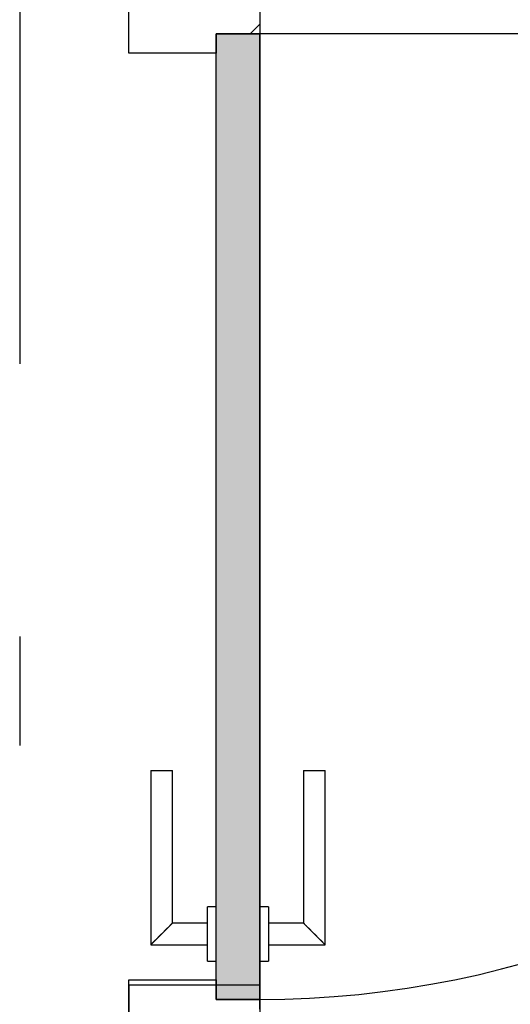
# Model space of a CAD drawing. Extents: x 2 to 87, y -108 to 11.
# Tile 41 of 256: x 33.128 to 33.577, y -84.295 to -83.392. Entities that reach past the tile are written whole.
import ezdxf

# ---------------------------------------------------------------- set-up
doc = ezdxf.new("R2010")
doc.units = 0
doc.header["$MEASUREMENT"] = 0
doc.linetypes.add('DASHDOT', pattern=[1, 0.5, -0.25, 0, -0.25])
for name, color, linetype in [('16', 7, 'CONTINUOUS'), ('30', 7, 'CONTINUOUS'), ('5', 7, 'CONTINUOUS'), ('8', 7, 'CONTINUOUS')]:
    doc.layers.add(name, color=color, linetype=linetype)

# ---------------------------------------------------------------- blocks, each defined once
blk = doc.blocks.new('*N172')
at = {"layer": '8', "color": 62, "linetype": 'Continuous'}
for p, q in [((0.16, -0.745), (0.16, 0.141)), ((0.16, 0.141), (0.2, 0.141)), ((0.2, -0.745), (0.2, 0.141)), ((0.16, -0.745), (0.2, -0.745))]:
    blk.add_line(p, q, dxfattribs=at)
for points in [[(0.16, -0.745), (0.16, -0.745), (0.16, 0.141)], [(0.16, -0.745), (0.2, -0.745), (0.2, 0.141)], [(0.16, -0.745), (0.16, 0.141), (0.2, 0.141)], [(0.2, -0.745), (0.2, -0.745), (0.2, 0.141)]]:
    blk.add_solid(points, dxfattribs=at)

msp = doc.modelspace()

# ---------------------------------------------------------------- linework, layer by layer
at = {"layer": '16', "color": 62, "linetype": 'Continuous'}
msp.add_line((34.2336, -83.4045), (33.3476, -83.4045), dxfattribs=at)
msp.add_arc((33.3476, -83.4045), 0.886, 270, 360, dxfattribs=at)
at = {"layer": '30', "color": 62, "linetype": 'Continuous'}
for p, q in [((33.2276, -83.4225), (33.2276, -83.3825)), ((33.3476, -83.3825), (33.3476, -83.4045)), ((33.3076, -83.4045), (33.3076, -83.4225)), ((33.3476, -83.4045), (33.3076, -83.4045)), ((33.3076, -83.4225), (33.2276, -83.4225)), ((33.2276, -84.2725), (33.3076, -84.2725)), ((33.2276, -84.3125), (33.2276, -84.2725)), ((33.3076, -84.2725), (33.3076, -84.2905)), ((33.2276, -84.2775), (33.2276, -84.3175)), ((33.3476, -84.2775), (33.2276, -84.2775)), ((33.3476, -84.2995), (33.3476, -84.2775)), ((33.3076, -84.2905), (33.3476, -84.2905)), ((33.3476, -84.2905), (33.3476, -84.3125))]:
    msp.add_line(p, q, dxfattribs=at)
at = {"layer": '5', "color": 7, "linetype": 'DASHDOT'}
msp.add_line((33.1276, -7.3075), (33.1276, -96.5075), dxfattribs=at)
at = {"layer": '8', "color": 62, "linetype": 'Continuous'}
for p, q in [((33.3389, -83.4045), (33.3476, -83.3958)), ((33.3076, -83.4045), (33.3476, -83.4045)), ((33.3076, -84.2905), (33.3076, -83.4045)), ((33.3476, -83.4045), (33.3476, -84.2905)), ((33.2476, -84.0805), (33.2476, -84.2405)), ((33.2476, -84.0805), (33.2676, -84.0805)), ((33.2676, -84.2205), (33.2676, -84.0805)), ((33.3876, -84.0805), (33.3876, -84.2205)), ((33.3876, -84.0805), (33.4076, -84.0805)), ((33.4076, -84.2405), (33.4076, -84.0805)), ((33.3076, -84.2055), (33.2996, -84.2055)), ((33.2996, -84.2555), (33.2996, -84.2055)), ((33.3556, -84.2055), (33.3476, -84.2055)), ((33.3556, -84.2055), (33.3556, -84.2555)), ((33.2996, -84.2205), (33.2676, -84.2205)), ((33.3876, -84.2205), (33.3556, -84.2205)), ((33.2476, -84.2405), (33.2996, -84.2405)), ((33.3556, -84.2405), (33.4076, -84.2405)), ((33.2996, -84.2555), (33.3076, -84.2555)), ((33.3476, -84.2555), (33.3556, -84.2555)), ((33.3476, -84.2905), (33.3076, -84.2905))]:
    msp.add_line(p, q, dxfattribs=at)
for points in [[(33.2676, -84.2205), (33.2675, -84.2205), (33.2675, -84.2206), (33.2675, -84.2206), (33.2675, -84.2206), (33.2675, -84.2206), (33.2675, -84.2206), (33.2675, -84.2206), (33.2675, -84.2206), (33.2675, -84.2206), (33.2675, -84.2206), (33.2675, -84.2206), (33.2675, -84.2206), (33.2675, -84.2206), (33.2675, -84.2206), (33.2675, -84.2206), (33.2675, -84.2206), (33.2675, -84.2206), (33.2675, -84.2206), (33.2675, -84.2206), (33.2675, -84.2206), (33.2675, -84.2206), (33.2675, -84.2206), (33.2675, -84.2206), (33.2675, -84.2206), (33.2675, -84.2206), (33.2675, -84.2206), (33.2675, -84.2206), (33.2675, -84.2206), (33.2674, -84.2207), (33.2674, -84.2207), (33.2674, -84.2207), (33.2674, -84.2207), (33.2674, -84.2207), (33.2674, -84.2207), (33.2674, -84.2207), (33.2674, -84.2207), (33.2674, -84.2207), (33.2674, -84.2207), (33.2674, -84.2207), (33.2674, -84.2207), (33.2674, -84.2207), (33.2674, -84.2207), (33.2674, -84.2207), (33.2674, -84.2207), (33.2674, -84.2207), (33.2674, -84.2207), (33.2673, -84.2207), (33.2673, -84.2208), (33.2673, -84.2208), (33.2673, -84.2208), (33.2673, -84.2208), (33.2673, -84.2208), (33.2673, -84.2208), (33.2673, -84.2208), (33.2673, -84.2208), (33.2673, -84.2208), (33.2673, -84.2208), (33.2673, -84.2208), (33.2673, -84.2208), (33.2673, -84.2208), (33.2673, -84.2208), (33.2673, -84.2208), (33.2672, -84.2209), (33.2671, -84.221), (33.2671, -84.221), (33.2671, -84.221), (33.2671, -84.221), (33.2671, -84.221), (33.2671, -84.221), (33.2671, -84.221), (33.2671, -84.221), (33.2671, -84.221), (33.2671, -84.221), (33.2671, -84.221), (33.267, -84.221), (33.267, -84.2211), (33.267, -84.2211), (33.267, -84.2211), (33.267, -84.2211), (33.267, -84.2211), (33.267, -84.2211), (33.267, -84.2211), (33.267, -84.2211), (33.267, -84.2211), (33.267, -84.2211), (33.2669, -84.2212), (33.2669, -84.2212), (33.2669, -84.2212), (33.2669, -84.2212), (33.2669, -84.2212), (33.2669, -84.2212), (33.2669, -84.2212), (33.2669, -84.2212), (33.2669, -84.2212), (33.2669, -84.2212), (33.2668, -84.2213), (33.2668, -84.2213), (33.2668, -84.2213), (33.2668, -84.2213), (33.2668, -84.2213), (33.2668, -84.2213), (33.2668, -84.2213), (33.2668, -84.2213), (33.2668, -84.2213), (33.2668, -84.2213), (33.2667, -84.2214), (33.2667, -84.2214), (33.2667, -84.2214), (33.2667, -84.2214), (33.2667, -84.2214), (33.2667, -84.2214), (33.2667, -84.2214), (33.2667, -84.2214), (33.2666, -84.2214), (33.2666, -84.2215), (33.2666, -84.2215), (33.2666, -84.2215), (33.2666, -84.2215), (33.2666, -84.2215), (33.2666, -84.2215), (33.2666, -84.2215), (33.2666, -84.2215), (33.2665, -84.2216), (33.2665, -84.2216), (33.2665, -84.2216), (33.2665, -84.2216), (33.2665, -84.2216), (33.2665, -84.2216), (33.2665, -84.2216), (33.2665, -84.2216), (33.2664, -84.2217), (33.2664, -84.2217), (33.2664, -84.2217), (33.2664, -84.2217), (33.2664, -84.2217), (33.2664, -84.2217), (33.2664, -84.2217), (33.2664, -84.2217), (33.2663, -84.2218), (33.2663, -84.2218), (33.2663, -84.2218), (33.2663, -84.2218), (33.2663, -84.2218), (33.2663, -84.2218), (33.2663, -84.2218), (33.2662, -84.2219), (33.2662, -84.2219), (33.2662, -84.2219), (33.2662, -84.2219), (33.2662, -84.2219), (33.2662, -84.2219), (33.2662, -84.2219), (33.2661, -84.222), (33.266, -84.2221), (33.266, -84.2221), (33.266, -84.2221), (33.266, -84.2221), (33.266, -84.2221), (33.266, -84.2221), (33.266, -84.2221), (33.2659, -84.2222), (33.2659, -84.2222), (33.2659, -84.2222), (33.2659, -84.2222), (33.2659, -84.2222), (33.2659, -84.2222), (33.2659, -84.2222), (33.2658, -84.2223), (33.2658, -84.2223), (33.2658, -84.2223), (33.2658, -84.2223), (33.2658, -84.2223), (33.2658, -84.2223), (33.2657, -84.2224), (33.2657, -84.2224), (33.2657, -84.2224), (33.2657, -84.2224), (33.2657, -84.2224), (33.2657, -84.2224), (33.2656, -84.2225), (33.2656, -84.2225), (33.2656, -84.2225), (33.2656, -84.2225), (33.2656, -84.2225), (33.2656, -84.2225), (33.2655, -84.2226), (33.2655, -84.2226), (33.2655, -84.2226), (33.2655, -84.2226), (33.2655, -84.2226), (33.2655, -84.2226), (33.2654, -84.2227), (33.2654, -84.2227), (33.2654, -84.2227), (33.2654, -84.2227), (33.2654, -84.2227), (33.2654, -84.2227), (33.2653, -84.2228), (33.2653, -84.2228), (33.2653, -84.2228), (33.2653, -84.2228), (33.2653, -84.2228), (33.2653, -84.2228), (33.2652, -84.2229), (33.2652, -84.2229), (33.2652, -84.2229), (33.2652, -84.2229), (33.2652, -84.2229), (33.2651, -84.2229), (33.2651, -84.223), (33.2651, -84.223), (33.2651, -84.223), (33.2651, -84.223), (33.2651, -84.223), (33.265, -84.2231), (33.265, -84.2231), (33.265, -84.2231), (33.265, -84.2231), (33.265, -84.2231), (33.2649, -84.2231), (33.2649, -84.2232), (33.2649, -84.2232), (33.2649, -84.2232), (33.2649, -84.2232), (33.2649, -84.2232), (33.2648, -84.2233), (33.2648, -84.2233), (33.2648, -84.2233), (33.2648, -84.2233), (33.2648, -84.2233), (33.2647, -84.2234), (33.2647, -84.2234), (33.2647, -84.2234), (33.2647, -84.2234), (33.2647, -84.2234), (33.2646, -84.2235), (33.2646, -84.2235), (33.2646, -84.2235), (33.2646, -84.2235), (33.2646, -84.2235), (33.2645, -84.2236), (33.2645, -84.2236), (33.2645, -84.2236), (33.2645, -84.2236), (33.2645, -84.2236), (33.2645, -84.2236), (33.2644, -84.2237), (33.2643, -84.2238), (33.2643, -84.2238), (33.2643, -84.2238), (33.2643, -84.2238), (33.2642, -84.2239), (33.2642, -84.2239), (33.2642, -84.2239), (33.2642, -84.2239), (33.2642, -84.2239), (33.2641, -84.224), (33.2641, -84.224), (33.2641, -84.224), (33.2641, -84.224), (33.2641, -84.224), (33.264, -84.2241), (33.264, -84.2241), (33.264, -84.2241), (33.264, -84.2241), (33.264, -84.2241), (33.2639, -84.2242), (33.2639, -84.2242), (33.2639, -84.2242), (33.2639, -84.2242), (33.2639, -84.2242), (33.2638, -84.2243), (33.2638, -84.2243), (33.2638, -84.2243), (33.2638, -84.2243), (33.2637, -84.2244), (33.2637, -84.2244), (33.2637, -84.2244), (33.2637, -84.2244), (33.2637, -84.2244), (33.2636, -84.2245), (33.2636, -84.2245), (33.2636, -84.2245), (33.2636, -84.2245), (33.2635, -84.2245), (33.2635, -84.2246), (33.2635, -84.2246), (33.2635, -84.2246), (33.2635, -84.2246), (33.2634, -84.2247), (33.2634, -84.2247), (33.2634, -84.2247), (33.2634, -84.2247), (33.2633, -84.2247), (33.2633, -84.2248), (33.2633, -84.2248), (33.2633, -84.2248), (33.2633, -84.2248), (33.2632, -84.2249), (33.2632, -84.2249), (33.2632, -84.2249), (33.2632, -84.2249), (33.2631, -84.225), (33.2631, -84.225), (33.2631, -84.225), (33.2631, -84.225), (33.2631, -84.225), (33.263, -84.2251), (33.263, -84.2251), (33.263, -84.2251), (33.263, -84.2251), (33.2629, -84.2252), (33.2629, -84.2252), (33.2629, -84.2252), (33.2629, -84.2252), (33.2628, -84.2252), (33.2628, -84.2253), (33.2628, -84.2253), (33.2628, -84.2253), (33.2628, -84.2253), (33.2627, -84.2254), (33.2627, -84.2254), (33.2627, -84.2254), (33.2627, -84.2254), (33.2626, -84.2255), (33.2626, -84.2255), (33.2626, -84.2255), (33.2626, -84.2255), (33.2625, -84.2256), (33.2625, -84.2256), (33.2625, -84.2256), (33.2625, -84.2256), (33.2624, -84.2256), (33.2624, -84.2257), (33.2624, -84.2257), (33.2624, -84.2257), (33.2624, -84.2257), (33.2623, -84.2258), (33.2623, -84.2258), (33.2623, -84.2258), (33.2623, -84.2258), (33.2622, -84.2259), (33.2621, -84.226), (33.2621, -84.226), (33.2621, -84.226), (33.2621, -84.226), (33.262, -84.2261), (33.262, -84.2261), (33.262, -84.2261), (33.262, -84.2261), (33.2619, -84.2262), (33.2619, -84.2262), (33.2619, -84.2262), (33.2619, -84.2262), (33.2618, -84.2263), (33.2618, -84.2263), (33.2618, -84.2263), (33.2618, -84.2263), (33.2617, -84.2264), (33.2617, -84.2264), (33.2617, -84.2264), (33.2617, -84.2264), (33.2616, -84.2265), (33.2616, -84.2265), (33.2616, -84.2265), (33.2616, -84.2265), (33.2615, -84.2266), (33.2615, -84.2266), (33.2615, -84.2266), (33.2615, -84.2266), (33.2614, -84.2267), (33.2614, -84.2267), (33.2614, -84.2267), (33.2614, -84.2267), (33.2613, -84.2268), (33.2613, -84.2268), (33.2613, -84.2268), (33.2613, -84.2268), (33.2612, -84.2269), (33.2612, -84.2269), (33.2612, -84.2269), (33.2612, -84.2269), (33.2611, -84.227), (33.2611, -84.227), (33.2611, -84.227), (33.2611, -84.227), (33.261, -84.2271), (33.261, -84.2271), (33.261, -84.2271), (33.261, -84.2271), (33.2609, -84.2272), (33.2609, -84.2272), (33.2609, -84.2272), (33.2609, -84.2272), (33.2608, -84.2273), (33.2608, -84.2273), (33.2608, -84.2273), (33.2607, -84.2273), (33.2607, -84.2274), (33.2607, -84.2274), (33.2607, -84.2274), (33.2606, -84.2275), (33.2606, -84.2275), (33.2606, -84.2275), (33.2606, -84.2275), (33.2605, -84.2276), (33.2605, -84.2276), (33.2605, -84.2276), (33.2605, -84.2276), (33.2604, -84.2277), (33.2604, -84.2277), (33.2604, -84.2277), (33.2604, -84.2277), (33.2603, -84.2278), (33.2603, -84.2278), (33.2603, -84.2278), (33.2603, -84.2278), (33.2602, -84.2279), (33.2602, -84.2279), (33.2602, -84.2279), (33.2602, -84.2279), (33.2601, -84.228), (33.2601, -84.228), (33.2601, -84.228), (33.26, -84.2281), (33.26, -84.2281), (33.26, -84.2281), (33.26, -84.2281), (33.2599, -84.2282), (33.2599, -84.2282), (33.2599, -84.2282), (33.2599, -84.2282), (33.2598, -84.2283), (33.2598, -84.2283), (33.2598, -84.2283), (33.2598, -84.2283), (33.2597, -84.2284), (33.2597, -84.2284), (33.2597, -84.2284), (33.2596, -84.2285), (33.2595, -84.2286), (33.2595, -84.2286), (33.2595, -84.2286), (33.2595, -84.2286), (33.2594, -84.2287), (33.2594, -84.2287), (33.2594, -84.2287), (33.2594, -84.2287), (33.2593, -84.2288), (33.2593, -84.2288), (33.2593, -84.2288), (33.2592, -84.2289), (33.2592, -84.2289), (33.2592, -84.2289), (33.2592, -84.2289), (33.2591, -84.229), (33.2591, -84.229), (33.2591, -84.229), (33.2591, -84.229), (33.259, -84.2291), (33.259, -84.2291), (33.259, -84.2291), (33.2589, -84.2292), (33.2589, -84.2292), (33.2589, -84.2292), (33.2589, -84.2292), (33.2588, -84.2293), (33.2588, -84.2293), (33.2588, -84.2293), (33.2588, -84.2293), (33.2587, -84.2294), (33.2587, -84.2294), (33.2587, -84.2294), (33.2586, -84.2295), (33.2586, -84.2295), (33.2586, -84.2295), (33.2586, -84.2295), (33.2585, -84.2296), (33.2585, -84.2296), (33.2585, -84.2296), (33.2585, -84.2296), (33.2584, -84.2297), (33.2584, -84.2297), (33.2584, -84.2297), (33.2583, -84.2297), (33.2583, -84.2298), (33.2583, -84.2298), (33.2583, -84.2298), (33.2582, -84.2299), (33.2582, -84.2299), (33.2582, -84.2299), (33.2582, -84.2299), (33.2581, -84.23), (33.2581, -84.23), (33.2581, -84.23), (33.258, -84.23), (33.258, -84.2301), (33.258, -84.2301), (33.258, -84.2301), (33.2579, -84.2302), (33.2579, -84.2302), (33.2579, -84.2302), (33.2579, -84.2302), (33.2578, -84.2303), (33.2578, -84.2303), (33.2578, -84.2303), (33.2577, -84.2303), (33.2577, -84.2304), (33.2577, -84.2304), (33.2577, -84.2304), (33.2576, -84.2305), (33.2576, -84.2305), (33.2576, -84.2305), (33.2576, -84.2305), (33.2575, -84.2306), (33.2575, -84.2306), (33.2575, -84.2306), (33.2575, -84.2306), (33.2574, -84.2307), (33.2574, -84.2307), (33.2574, -84.2307), (33.2573, -84.2308), (33.2573, -84.2308), (33.2573, -84.2308), (33.2573, -84.2308), (33.2572, -84.2309), (33.2572, -84.2309), (33.2572, -84.2309), (33.2572, -84.2309), (33.2571, -84.231), (33.2571, -84.231), (33.2571, -84.231), (33.257, -84.2311), (33.257, -84.2311), (33.257, -84.2311), (33.257, -84.2311), (33.2569, -84.2312), (33.2568, -84.2313), (33.2568, -84.2313), (33.2568, -84.2313), (33.2567, -84.2314), (33.2567, -84.2314), (33.2567, -84.2314), (33.2567, -84.2314), (33.2566, -84.2315), (33.2566, -84.2315), (33.2566, -84.2315), (33.2566, -84.2315), (33.2565, -84.2316), (33.2565, -84.2316), (33.2565, -84.2316), (33.2564, -84.2317), (33.2564, -84.2317), (33.2564, -84.2317), (33.2564, -84.2317), (33.2563, -84.2318), (33.2563, -84.2318), (33.2563, -84.2318), (33.2563, -84.2318), (33.2562, -84.2319), (33.2562, -84.2319), (33.2562, -84.2319), (33.2561, -84.232), (33.2561, -84.232), (33.2561, -84.232), (33.2561, -84.232), (33.256, -84.2321), (33.256, -84.2321), (33.256, -84.2321), (33.256, -84.2321), (33.2559, -84.2322), (33.2559, -84.2322), (33.2559, -84.2322), (33.2558, -84.2323), (33.2558, -84.2323), (33.2558, -84.2323), (33.2558, -84.2323), (33.2557, -84.2324), (33.2557, -84.2324), (33.2557, -84.2324), (33.2557, -84.2324), (33.2556, -84.2325), (33.2556, -84.2325), (33.2556, -84.2325), (33.2556, -84.2325), (33.2555, -84.2326), (33.2555, -84.2326), (33.2555, -84.2326), (33.2554, -84.2327), (33.2554, -84.2327), (33.2554, -84.2327), (33.2554, -84.2327), (33.2553, -84.2328), (33.2553, -84.2328), (33.2553, -84.2328), (33.2553, -84.2328), (33.2552, -84.2329), (33.2552, -84.2329), (33.2552, -84.2329), (33.2552, -84.2329), (33.2551, -84.233), (33.2551, -84.233), (33.2551, -84.233), (33.255, -84.2331), (33.255, -84.2331), (33.255, -84.2331), (33.255, -84.2331), (33.2549, -84.2332), (33.2549, -84.2332), (33.2549, -84.2332), (33.2549, -84.2332), (33.2548, -84.2333), (33.2548, -84.2333), (33.2548, -84.2333), (33.2548, -84.2333), (33.2547, -84.2334), (33.2547, -84.2334), (33.2547, -84.2334), (33.2547, -84.2334), (33.2546, -84.2335), (33.2546, -84.2335), (33.2546, -84.2335), (33.2546, -84.2335), (33.2545, -84.2336), (33.2545, -84.2336), (33.2545, -84.2336), (33.2544, -84.2337), (33.2544, -84.2337), (33.2544, -84.2337), (33.2544, -84.2337), (33.2543, -84.2338), (33.2542, -84.2339), (33.2542, -84.2339), (33.2542, -84.2339), (33.2542, -84.2339), (33.2541, -84.234), (33.2541, -84.234), (33.2541, -84.234), (33.2541, -84.234), (33.254, -84.2341), (33.254, -84.2341), (33.254, -84.2341), (33.254, -84.2341), (33.2539, -84.2342), (33.2539, -84.2342), (33.2539, -84.2342), (33.2539, -84.2342), (33.2538, -84.2343), (33.2538, -84.2343), (33.2538, -84.2343), (33.2538, -84.2343), (33.2537, -84.2344), (33.2537, -84.2344), (33.2537, -84.2344), (33.2537, -84.2344), (33.2536, -84.2345), (33.2536, -84.2345), (33.2536, -84.2345), (33.2536, -84.2345), (33.2535, -84.2346), (33.2535, -84.2346), (33.2535, -84.2346), (33.2535, -84.2346), (33.2534, -84.2347), (33.2534, -84.2347), (33.2534, -84.2347), (33.2534, -84.2347), (33.2533, -84.2348), (33.2533, -84.2348), (33.2533, -84.2348), (33.2533, -84.2348), (33.2532, -84.2349), (33.2532, -84.2349), (33.2532, -84.2349), (33.2532, -84.2349), (33.2531, -84.235), (33.2531, -84.235), (33.2531, -84.235), (33.2531, -84.235), (33.253, -84.2351), (33.253, -84.2351), (33.253, -84.2351), (33.253, -84.2351), (33.2529, -84.2352), (33.2529, -84.2352), (33.2529, -84.2352), (33.2529, -84.2352), (33.2528, -84.2353), (33.2528, -84.2353), (33.2528, -84.2353), (33.2528, -84.2353), (33.2527, -84.2353), (33.2527, -84.2354), (33.2527, -84.2354), (33.2527, -84.2354), (33.2527, -84.2354), (33.2526, -84.2355), (33.2526, -84.2355), (33.2526, -84.2355), (33.2526, -84.2355), (33.2525, -84.2356), (33.2525, -84.2356), (33.2525, -84.2356), (33.2525, -84.2356), (33.2524, -84.2357), (33.2524, -84.2357), (33.2524, -84.2357), (33.2524, -84.2357), (33.2524, -84.2357), (33.2523, -84.2358), (33.2523, -84.2358), (33.2523, -84.2358), (33.2523, -84.2358), (33.2522, -84.2359), (33.2522, -84.2359), (33.2522, -84.2359), (33.2522, -84.2359), (33.2521, -84.236), (33.2521, -84.236), (33.2521, -84.236), (33.2521, -84.236), (33.2521, -84.236), (33.252, -84.2361), (33.252, -84.2361), (33.252, -84.2361), (33.252, -84.2361), (33.2519, -84.2362), (33.2519, -84.2362), (33.2519, -84.2362), (33.2519, -84.2362), (33.2518, -84.2363), (33.2517, -84.2364), (33.2517, -84.2364), (33.2517, -84.2364), (33.2517, -84.2364), (33.2517, -84.2364), (33.2516, -84.2365), (33.2516, -84.2365), (33.2516, -84.2365), (33.2516, -84.2365), (33.2515, -84.2366), (33.2515, -84.2366), (33.2515, -84.2366), (33.2515, -84.2366), (33.2515, -84.2366), (33.2514, -84.2367), (33.2514, -84.2367), (33.2514, -84.2367), (33.2514, -84.2367), (33.2513, -84.2368), (33.2513, -84.2368), (33.2513, -84.2368), (33.2513, -84.2368), (33.2513, -84.2368), (33.2512, -84.2369), (33.2512, -84.2369), (33.2512, -84.2369), (33.2512, -84.2369), (33.2512, -84.2369), (33.2511, -84.237), (33.2511, -84.237), (33.2511, -84.237), (33.2511, -84.237), (33.2511, -84.237), (33.251, -84.2371), (33.251, -84.2371), (33.251, -84.2371), (33.251, -84.2371), (33.2509, -84.2371), (33.2509, -84.2372), (33.2509, -84.2372), (33.2509, -84.2372), (33.2509, -84.2372), (33.2508, -84.2373), (33.2508, -84.2373), (33.2508, -84.2373), (33.2508, -84.2373), (33.2508, -84.2373), (33.2507, -84.2374), (33.2507, -84.2374), (33.2507, -84.2374), (33.2507, -84.2374), (33.2507, -84.2374), (33.2506, -84.2374), (33.2506, -84.2375), (33.2506, -84.2375), (33.2506, -84.2375), (33.2506, -84.2375), (33.2506, -84.2375), (33.2505, -84.2376), (33.2505, -84.2376), (33.2505, -84.2376), (33.2505, -84.2376), (33.2505, -84.2376), (33.2504, -84.2377), (33.2504, -84.2377), (33.2504, -84.2377), (33.2504, -84.2377), (33.2504, -84.2377), (33.2503, -84.2378), (33.2503, -84.2378), (33.2503, -84.2378), (33.2503, -84.2378), (33.2503, -84.2378), (33.2503, -84.2378), (33.2502, -84.2379), (33.2502, -84.2379), (33.2502, -84.2379), (33.2502, -84.2379), (33.2502, -84.2379), (33.2501, -84.238), (33.2501, -84.238), (33.2501, -84.238), (33.2501, -84.238), (33.2501, -84.238), (33.2501, -84.238), (33.25, -84.2381), (33.25, -84.2381), (33.25, -84.2381), (33.25, -84.2381), (33.25, -84.2381), (33.2499, -84.2382), (33.2498, -84.2383), (33.2498, -84.2383), (33.2498, -84.2383), (33.2498, -84.2383), (33.2498, -84.2383), (33.2498, -84.2383), (33.2497, -84.2384), (33.2497, -84.2384), (33.2497, -84.2384), (33.2497, -84.2384), (33.2497, -84.2384), (33.2497, -84.2384), (33.2496, -84.2385), (33.2496, -84.2385), (33.2496, -84.2385), (33.2496, -84.2385), (33.2496, -84.2385), (33.2496, -84.2385), (33.2495, -84.2386), (33.2495, -84.2386), (33.2495, -84.2386), (33.2495, -84.2386), (33.2495, -84.2386), (33.2495, -84.2386), (33.2494, -84.2387), (33.2494, -84.2387), (33.2494, -84.2387), (33.2494, -84.2387), (33.2494, -84.2387), (33.2494, -84.2387), (33.2493, -84.2388), (33.2493, -84.2388), (33.2493, -84.2388), (33.2493, -84.2388), (33.2493, -84.2388), (33.2493, -84.2388), (33.2493, -84.2388), (33.2492, -84.2389), (33.2492, -84.2389), (33.2492, -84.2389), (33.2492, -84.2389), (33.2492, -84.2389), (33.2492, -84.2389), (33.2492, -84.2389), (33.2491, -84.239), (33.2491, -84.239), (33.2491, -84.239), (33.2491, -84.239), (33.2491, -84.239), (33.2491, -84.239), (33.2491, -84.239), (33.249, -84.2391), (33.249, -84.2391), (33.249, -84.2391), (33.249, -84.2391), (33.249, -84.2391), (33.249, -84.2391), (33.249, -84.2391), (33.2489, -84.2392), (33.2489, -84.2392), (33.2489, -84.2392), (33.2489, -84.2392), (33.2489, -84.2392), (33.2489, -84.2392), (33.2489, -84.2392), (33.2488, -84.2393), (33.2488, -84.2393), (33.2488, -84.2393), (33.2488, -84.2393), (33.2488, -84.2393), (33.2488, -84.2393), (33.2488, -84.2393), (33.2488, -84.2393), (33.2487, -84.2394), (33.2487, -84.2394), (33.2487, -84.2394), (33.2487, -84.2394), (33.2487, -84.2394), (33.2487, -84.2394), (33.2487, -84.2394), (33.2487, -84.2394), (33.2486, -84.2395), (33.2486, -84.2395), (33.2486, -84.2395), (33.2486, -84.2395), (33.2486, -84.2395), (33.2486, -84.2395), (33.2486, -84.2395), (33.2486, -84.2395), (33.2486, -84.2395), (33.2485, -84.2396), (33.2485, -84.2396), (33.2485, -84.2396), (33.2485, -84.2396), (33.2485, -84.2396), (33.2485, -84.2396), (33.2485, -84.2396), (33.2485, -84.2396), (33.2484, -84.2397), (33.2483, -84.2398), (33.2483, -84.2398), (33.2483, -84.2398), (33.2483, -84.2398), (33.2483, -84.2398), (33.2483, -84.2398), (33.2483, -84.2398), (33.2483, -84.2398), (33.2483, -84.2398), (33.2483, -84.2398), (33.2482, -84.2399), (33.2482, -84.2399), (33.2482, -84.2399), (33.2482, -84.2399), (33.2482, -84.2399), (33.2482, -84.2399), (33.2482, -84.2399), (33.2482, -84.2399), (33.2482, -84.2399), (33.2482, -84.2399), (33.2481, -84.24), (33.2481, -84.24), (33.2481, -84.24), (33.2481, -84.24), (33.2481, -84.24), (33.2481, -84.24), (33.2481, -84.24), (33.2481, -84.24), (33.2481, -84.24), (33.2481, -84.24), (33.2481, -84.24), (33.2481, -84.24), (33.248, -84.2401), (33.248, -84.2401), (33.248, -84.2401), (33.248, -84.2401), (33.248, -84.2401), (33.248, -84.2401), (33.248, -84.2401), (33.248, -84.2401), (33.248, -84.2401), (33.248, -84.2401), (33.248, -84.2401), (33.248, -84.2401), (33.248, -84.2401), (33.2479, -84.2402), (33.2479, -84.2402), (33.2479, -84.2402), (33.2479, -84.2402), (33.2479, -84.2402), (33.2479, -84.2402), (33.2479, -84.2402), (33.2479, -84.2402), (33.2479, -84.2402), (33.2479, -84.2402), (33.2479, -84.2402), (33.2479, -84.2402), (33.2479, -84.2402), (33.2479, -84.2402), (33.2479, -84.2402), (33.2478, -84.2403), (33.2478, -84.2403), (33.2478, -84.2403), (33.2478, -84.2403), (33.2478, -84.2403), (33.2478, -84.2403), (33.2478, -84.2403), (33.2478, -84.2403), (33.2478, -84.2403), (33.2478, -84.2403), (33.2478, -84.2403), (33.2478, -84.2403), (33.2478, -84.2403), (33.2478, -84.2403), (33.2478, -84.2403), (33.2478, -84.2403), (33.2478, -84.2403), (33.2478, -84.2403), (33.2478, -84.2403), (33.2477, -84.2404), (33.2476, -84.2405)], [(33.4076, -84.2405), (33.4075, -84.2405), (33.4075, -84.2404), (33.4075, -84.2404), (33.4075, -84.2404), (33.4075, -84.2404), (33.4075, -84.2404), (33.4075, -84.2404), (33.4075, -84.2404), (33.4075, -84.2404), (33.4075, -84.2404), (33.4075, -84.2404), (33.4075, -84.2404), (33.4075, -84.2404), (33.4075, -84.2404), (33.4075, -84.2404), (33.4075, -84.2404), (33.4075, -84.2404), (33.4075, -84.2404), (33.4075, -84.2404), (33.4075, -84.2404), (33.4075, -84.2404), (33.4075, -84.2404), (33.4075, -84.2404), (33.4075, -84.2404), (33.4075, -84.2404), (33.4075, -84.2404), (33.4075, -84.2404), (33.4075, -84.2404), (33.4074, -84.2403), (33.4074, -84.2403), (33.4074, -84.2403), (33.4074, -84.2403), (33.4074, -84.2403), (33.4074, -84.2403), (33.4074, -84.2403), (33.4074, -84.2403), (33.4074, -84.2403), (33.4074, -84.2403), (33.4074, -84.2403), (33.4074, -84.2403), (33.4074, -84.2403), (33.4074, -84.2403), (33.4074, -84.2403), (33.4074, -84.2403), (33.4074, -84.2403), (33.4074, -84.2403), (33.4073, -84.2403), (33.4073, -84.2402), (33.4073, -84.2402), (33.4073, -84.2402), (33.4073, -84.2402), (33.4073, -84.2402), (33.4073, -84.2402), (33.4073, -84.2402), (33.4073, -84.2402), (33.4073, -84.2402), (33.4073, -84.2402), (33.4073, -84.2402), (33.4073, -84.2402), (33.4073, -84.2402), (33.4073, -84.2402), (33.4073, -84.2402), (33.4072, -84.2401), (33.4071, -84.24), (33.4071, -84.24), (33.4071, -84.24), (33.4071, -84.24), (33.4071, -84.24), (33.4071, -84.24), (33.4071, -84.24), (33.4071, -84.24), (33.4071, -84.24), (33.4071, -84.24), (33.4071, -84.24), (33.407, -84.24), (33.407, -84.2399), (33.407, -84.2399), (33.407, -84.2399), (33.407, -84.2399), (33.407, -84.2399), (33.407, -84.2399), (33.407, -84.2399), (33.407, -84.2399), (33.407, -84.2399), (33.407, -84.2399), (33.4069, -84.2398), (33.4069, -84.2398), (33.4069, -84.2398), (33.4069, -84.2398), (33.4069, -84.2398), (33.4069, -84.2398), (33.4069, -84.2398), (33.4069, -84.2398), (33.4069, -84.2398), (33.4069, -84.2398), (33.4068, -84.2397), (33.4068, -84.2397), (33.4068, -84.2397), (33.4068, -84.2397), (33.4068, -84.2397), (33.4068, -84.2397), (33.4068, -84.2397), (33.4068, -84.2397), (33.4068, -84.2397), (33.4068, -84.2397), (33.4067, -84.2396), (33.4067, -84.2396), (33.4067, -84.2396), (33.4067, -84.2396), (33.4067, -84.2396), (33.4067, -84.2396), (33.4067, -84.2396), (33.4067, -84.2396), (33.4066, -84.2395), (33.4066, -84.2395), (33.4066, -84.2395), (33.4066, -84.2395), (33.4066, -84.2395), (33.4066, -84.2395), (33.4066, -84.2395), (33.4066, -84.2395), (33.4066, -84.2395), (33.4065, -84.2394), (33.4065, -84.2394), (33.4065, -84.2394), (33.4065, -84.2394), (33.4065, -84.2394), (33.4065, -84.2394), (33.4065, -84.2394), (33.4065, -84.2394), (33.4064, -84.2393), (33.4064, -84.2393), (33.4064, -84.2393), (33.4064, -84.2393), (33.4064, -84.2393), (33.4064, -84.2393), (33.4064, -84.2393), (33.4064, -84.2393), (33.4063, -84.2392), (33.4063, -84.2392), (33.4063, -84.2392), (33.4063, -84.2392), (33.4063, -84.2392), (33.4063, -84.2392), (33.4063, -84.2392), (33.4062, -84.2391), (33.4062, -84.2391), (33.4062, -84.2391), (33.4062, -84.2391), (33.4062, -84.2391), (33.4062, -84.2391), (33.4062, -84.2391), (33.4061, -84.239), (33.406, -84.2389), (33.406, -84.2389), (33.406, -84.2389), (33.406, -84.2389), (33.406, -84.2389), (33.406, -84.2389), (33.406, -84.2389), (33.4059, -84.2388), (33.4059, -84.2388), (33.4059, -84.2388), (33.4059, -84.2388), (33.4059, -84.2388), (33.4059, -84.2388), (33.4059, -84.2388), (33.4058, -84.2387), (33.4058, -84.2387), (33.4058, -84.2387), (33.4058, -84.2387), (33.4058, -84.2387), (33.4058, -84.2387), (33.4057, -84.2386), (33.4057, -84.2386), (33.4057, -84.2386), (33.4057, -84.2386), (33.4057, -84.2386), (33.4057, -84.2386), (33.4056, -84.2385), (33.4056, -84.2385), (33.4056, -84.2385), (33.4056, -84.2385), (33.4056, -84.2385), (33.4056, -84.2385), (33.4055, -84.2384), (33.4055, -84.2384), (33.4055, -84.2384), (33.4055, -84.2384), (33.4055, -84.2384), (33.4055, -84.2384), (33.4054, -84.2383), (33.4054, -84.2383), (33.4054, -84.2383), (33.4054, -84.2383), (33.4054, -84.2383), (33.4054, -84.2383), (33.4053, -84.2382), (33.4053, -84.2382), (33.4053, -84.2382), (33.4053, -84.2382), (33.4053, -84.2382), (33.4053, -84.2382), (33.4052, -84.2381), (33.4052, -84.2381), (33.4052, -84.2381), (33.4052, -84.2381), (33.4052, -84.2381), (33.4051, -84.238), (33.4051, -84.238), (33.4051, -84.238), (33.4051, -84.238), (33.4051, -84.238), (33.4051, -84.238), (33.405, -84.2379), (33.405, -84.2379), (33.405, -84.2379), (33.405, -84.2379), (33.405, -84.2379), (33.4049, -84.2378), (33.4049, -84.2378), (33.4049, -84.2378), (33.4049, -84.2378), (33.4049, -84.2378), (33.4049, -84.2378), (33.4048, -84.2377), (33.4048, -84.2377), (33.4048, -84.2377), (33.4048, -84.2377), (33.4048, -84.2377), (33.4047, -84.2376), (33.4047, -84.2376), (33.4047, -84.2376), (33.4047, -84.2376), (33.4047, -84.2376), (33.4046, -84.2375), (33.4046, -84.2375), (33.4046, -84.2375), (33.4046, -84.2375), (33.4046, -84.2375), (33.4045, -84.2374), (33.4045, -84.2374), (33.4045, -84.2374), (33.4045, -84.2374), (33.4045, -84.2374), (33.4045, -84.2374), (33.4044, -84.2373), (33.4043, -84.2372), (33.4043, -84.2372), (33.4043, -84.2372), (33.4043, -84.2372), (33.4042, -84.2371), (33.4042, -84.2371), (33.4042, -84.2371), (33.4042, -84.2371), (33.4042, -84.2371), (33.4041, -84.237), (33.4041, -84.237), (33.4041, -84.237), (33.4041, -84.237), (33.4041, -84.237), (33.404, -84.2369), (33.404, -84.2369), (33.404, -84.2369), (33.404, -84.2369), (33.404, -84.2369), (33.4039, -84.2368), (33.4039, -84.2368), (33.4039, -84.2368), (33.4039, -84.2368), (33.4039, -84.2368), (33.4038, -84.2367), (33.4038, -84.2367), (33.4038, -84.2367), (33.4038, -84.2367), (33.4037, -84.2366), (33.4037, -84.2366), (33.4037, -84.2366), (33.4037, -84.2366), (33.4037, -84.2366), (33.4036, -84.2365), (33.4036, -84.2365), (33.4036, -84.2365), (33.4036, -84.2365), (33.4035, -84.2364), (33.4035, -84.2364), (33.4035, -84.2364), (33.4035, -84.2364), (33.4035, -84.2364), (33.4034, -84.2363), (33.4034, -84.2363), (33.4034, -84.2363), (33.4034, -84.2363), (33.4033, -84.2363), (33.4033, -84.2362), (33.4033, -84.2362), (33.4033, -84.2362), (33.4033, -84.2362), (33.4032, -84.2361), (33.4032, -84.2361), (33.4032, -84.2361), (33.4032, -84.2361), (33.4031, -84.236), (33.4031, -84.236), (33.4031, -84.236), (33.4031, -84.236), (33.4031, -84.236), (33.403, -84.2359), (33.403, -84.2359), (33.403, -84.2359), (33.403, -84.2359), (33.4029, -84.2358), (33.4029, -84.2358), (33.4029, -84.2358), (33.4029, -84.2358), (33.4028, -84.2357), (33.4028, -84.2357), (33.4028, -84.2357), (33.4028, -84.2357), (33.4028, -84.2357), (33.4027, -84.2356), (33.4027, -84.2356), (33.4027, -84.2356), (33.4027, -84.2356), (33.4026, -84.2355), (33.4026, -84.2355), (33.4026, -84.2355), (33.4026, -84.2355), (33.4025, -84.2354), (33.4025, -84.2354), (33.4025, -84.2354), (33.4025, -84.2354), (33.4024, -84.2353), (33.4024, -84.2353), (33.4024, -84.2353), (33.4024, -84.2353), (33.4024, -84.2353), (33.4023, -84.2352), (33.4023, -84.2352), (33.4023, -84.2352), (33.4023, -84.2352), (33.4022, -84.2351), (33.4021, -84.235), (33.4021, -84.235), (33.4021, -84.235), (33.4021, -84.235), (33.402, -84.2349), (33.402, -84.2349), (33.402, -84.2349), (33.402, -84.2349), (33.4019, -84.2348), (33.4019, -84.2348), (33.4019, -84.2348), (33.4019, -84.2348), (33.4018, -84.2347), (33.4018, -84.2347), (33.4018, -84.2347), (33.4018, -84.2347), (33.4017, -84.2346), (33.4017, -84.2346), (33.4017, -84.2346), (33.4017, -84.2346), (33.4016, -84.2345), (33.4016, -84.2345), (33.4016, -84.2345), (33.4016, -84.2345), (33.4015, -84.2344), (33.4015, -84.2344), (33.4015, -84.2344), (33.4015, -84.2344), (33.4014, -84.2343), (33.4014, -84.2343), (33.4014, -84.2343), (33.4014, -84.2343), (33.4013, -84.2342), (33.4013, -84.2342), (33.4013, -84.2342), (33.4013, -84.2342), (33.4012, -84.2341), (33.4012, -84.2341), (33.4012, -84.2341), (33.4012, -84.2341), (33.4011, -84.234), (33.4011, -84.234), (33.4011, -84.234), (33.4011, -84.234), (33.401, -84.2339), (33.401, -84.2339), (33.401, -84.2339), (33.401, -84.2339), (33.4009, -84.2338), (33.4009, -84.2338), (33.4009, -84.2338), (33.4009, -84.2338), (33.4008, -84.2337), (33.4008, -84.2337), (33.4008, -84.2337), (33.4007, -84.2337), (33.4007, -84.2336), (33.4007, -84.2336), (33.4007, -84.2336), (33.4006, -84.2335), (33.4006, -84.2335), (33.4006, -84.2335), (33.4006, -84.2335), (33.4005, -84.2334), (33.4005, -84.2334), (33.4005, -84.2334), (33.4005, -84.2334), (33.4004, -84.2333), (33.4004, -84.2333), (33.4004, -84.2333), (33.4004, -84.2333), (33.4003, -84.2332), (33.4003, -84.2332), (33.4003, -84.2332), (33.4003, -84.2332), (33.4002, -84.2331), (33.4002, -84.2331), (33.4002, -84.2331), (33.4002, -84.2331), (33.4001, -84.233), (33.4001, -84.233), (33.4001, -84.233), (33.4, -84.2329), (33.4, -84.2329), (33.4, -84.2329), (33.4, -84.2329), (33.3999, -84.2328), (33.3999, -84.2328), (33.3999, -84.2328), (33.3999, -84.2328), (33.3998, -84.2327), (33.3998, -84.2327), (33.3998, -84.2327), (33.3998, -84.2327), (33.3997, -84.2326), (33.3997, -84.2326), (33.3997, -84.2326), (33.3996, -84.2325), (33.3995, -84.2324), (33.3995, -84.2324), (33.3995, -84.2324), (33.3995, -84.2324), (33.3994, -84.2323), (33.3994, -84.2323), (33.3994, -84.2323), (33.3994, -84.2323), (33.3993, -84.2322), (33.3993, -84.2322), (33.3993, -84.2322), (33.3992, -84.2321), (33.3992, -84.2321), (33.3992, -84.2321), (33.3992, -84.2321), (33.3991, -84.232), (33.3991, -84.232), (33.3991, -84.232), (33.3991, -84.232), (33.399, -84.2319), (33.399, -84.2319), (33.399, -84.2319), (33.3989, -84.2318), (33.3989, -84.2318), (33.3989, -84.2318), (33.3989, -84.2318), (33.3988, -84.2317), (33.3988, -84.2317), (33.3988, -84.2317), (33.3988, -84.2317), (33.3987, -84.2316), (33.3987, -84.2316), (33.3987, -84.2316), (33.3986, -84.2315), (33.3986, -84.2315), (33.3986, -84.2315), (33.3986, -84.2315), (33.3985, -84.2314), (33.3985, -84.2314), (33.3985, -84.2314), (33.3985, -84.2314), (33.3984, -84.2313), (33.3984, -84.2313), (33.3984, -84.2313), (33.3983, -84.2312), (33.3983, -84.2312), (33.3983, -84.2312), (33.3983, -84.2312), (33.3982, -84.2311), (33.3982, -84.2311), (33.3982, -84.2311), (33.3982, -84.2311), (33.3981, -84.231), (33.3981, -84.231), (33.3981, -84.231), (33.398, -84.2309), (33.398, -84.2309), (33.398, -84.2309), (33.398, -84.2309), (33.3979, -84.2308), (33.3979, -84.2308), (33.3979, -84.2308), (33.3979, -84.2308), (33.3978, -84.2307), (33.3978, -84.2307), (33.3978, -84.2307), (33.3977, -84.2306), (33.3977, -84.2306), (33.3977, -84.2306), (33.3977, -84.2306), (33.3976, -84.2305), (33.3976, -84.2305), (33.3976, -84.2305), (33.3976, -84.2305), (33.3975, -84.2304), (33.3975, -84.2304), (33.3975, -84.2304), (33.3975, -84.2303), (33.3974, -84.2303), (33.3974, -84.2303), (33.3974, -84.2303), (33.3973, -84.2302), (33.3973, -84.2302), (33.3973, -84.2302), (33.3973, -84.2302), (33.3972, -84.2301), (33.3972, -84.2301), (33.3972, -84.2301), (33.3972, -84.23), (33.3971, -84.23), (33.3971, -84.23), (33.3971, -84.23), (33.397, -84.2299), (33.397, -84.2299), (33.397, -84.2299), (33.397, -84.2299), (33.3969, -84.2298), (33.3969, -84.2297), (33.3968, -84.2297), (33.3968, -84.2297), (33.3968, -84.2297), (33.3967, -84.2296), (33.3967, -84.2296), (33.3967, -84.2296), (33.3967, -84.2296), (33.3966, -84.2295), (33.3966, -84.2295), (33.3966, -84.2295), (33.3966, -84.2295), (33.3965, -84.2294), (33.3965, -84.2294), (33.3965, -84.2294), (33.3964, -84.2293), (33.3964, -84.2293), (33.3964, -84.2293), (33.3964, -84.2293), (33.3963, -84.2292), (33.3963, -84.2292), (33.3963, -84.2292), (33.3963, -84.2292), (33.3962, -84.2291), (33.3962, -84.2291), (33.3962, -84.2291), (33.3961, -84.229), (33.3961, -84.229), (33.3961, -84.229), (33.3961, -84.229), (33.396, -84.2289), (33.396, -84.2289), (33.396, -84.2289), (33.396, -84.2289), (33.3959, -84.2288), (33.3959, -84.2288), (33.3959, -84.2288), (33.3958, -84.2287), (33.3958, -84.2287), (33.3958, -84.2287), (33.3958, -84.2287), (33.3957, -84.2286), (33.3957, -84.2286), (33.3957, -84.2286), (33.3957, -84.2286), (33.3956, -84.2285), (33.3956, -84.2285), (33.3956, -84.2285), (33.3956, -84.2285), (33.3955, -84.2284), (33.3955, -84.2284), (33.3955, -84.2284), (33.3954, -84.2283), (33.3954, -84.2283), (33.3954, -84.2283), (33.3954, -84.2283), (33.3953, -84.2282), (33.3953, -84.2282), (33.3953, -84.2282), (33.3953, -84.2282), (33.3952, -84.2281), (33.3952, -84.2281), (33.3952, -84.2281), (33.3952, -84.2281), (33.3951, -84.228), (33.3951, -84.228), (33.3951, -84.228), (33.395, -84.2279), (33.395, -84.2279), (33.395, -84.2279), (33.395, -84.2279), (33.3949, -84.2278), (33.3949, -84.2278), (33.3949, -84.2278), (33.3949, -84.2278), (33.3948, -84.2277), (33.3948, -84.2277), (33.3948, -84.2277), (33.3948, -84.2277), (33.3947, -84.2276), (33.3947, -84.2276), (33.3947, -84.2276), (33.3947, -84.2276), (33.3946, -84.2275), (33.3946, -84.2275), (33.3946, -84.2275), (33.3946, -84.2275), (33.3945, -84.2274), (33.3945, -84.2274), (33.3945, -84.2274), (33.3944, -84.2273), (33.3944, -84.2273), (33.3944, -84.2273), (33.3944, -84.2273), (33.3943, -84.2272), (33.3942, -84.2271), (33.3942, -84.2271), (33.3942, -84.2271), (33.3942, -84.2271), (33.3941, -84.227), (33.3941, -84.227), (33.3941, -84.227), (33.3941, -84.227), (33.394, -84.2269), (33.394, -84.2269), (33.394, -84.2269), (33.394, -84.2269), (33.3939, -84.2268), (33.3939, -84.2268), (33.3939, -84.2268), (33.3939, -84.2268), (33.3938, -84.2267), (33.3938, -84.2267), (33.3938, -84.2267), (33.3938, -84.2267), (33.3937, -84.2266), (33.3937, -84.2266), (33.3937, -84.2266), (33.3937, -84.2266), (33.3936, -84.2265), (33.3936, -84.2265), (33.3936, -84.2265), (33.3936, -84.2265), (33.3935, -84.2264), (33.3935, -84.2264), (33.3935, -84.2264), (33.3935, -84.2264), (33.3934, -84.2263), (33.3934, -84.2263), (33.3934, -84.2263), (33.3934, -84.2263), (33.3933, -84.2262), (33.3933, -84.2262), (33.3933, -84.2262), (33.3933, -84.2262), (33.3932, -84.2261), (33.3932, -84.2261), (33.3932, -84.2261), (33.3932, -84.2261), (33.3931, -84.226), (33.3931, -84.226), (33.3931, -84.226), (33.3931, -84.226), (33.393, -84.2259), (33.393, -84.2259), (33.393, -84.2259), (33.393, -84.2259), (33.3929, -84.2258), (33.3929, -84.2258), (33.3929, -84.2258), (33.3929, -84.2258), (33.3928, -84.2257), (33.3928, -84.2257), (33.3928, -84.2257), (33.3928, -84.2257), (33.3927, -84.2256), (33.3927, -84.2256), (33.3927, -84.2256), (33.3927, -84.2256), (33.3927, -84.2256), (33.3926, -84.2255), (33.3926, -84.2255), (33.3926, -84.2255), (33.3926, -84.2255), (33.3925, -84.2254), (33.3925, -84.2254), (33.3925, -84.2254), (33.3925, -84.2254), (33.3924, -84.2253), (33.3924, -84.2253), (33.3924, -84.2253), (33.3924, -84.2253), (33.3924, -84.2252), (33.3923, -84.2252), (33.3923, -84.2252), (33.3923, -84.2252), (33.3923, -84.2252), (33.3922, -84.2251), (33.3922, -84.2251), (33.3922, -84.2251), (33.3922, -84.2251), (33.3921, -84.225), (33.3921, -84.225), (33.3921, -84.225), (33.3921, -84.225), (33.3921, -84.225), (33.392, -84.2249), (33.392, -84.2249), (33.392, -84.2249), (33.392, -84.2249), (33.3919, -84.2247), (33.3918, -84.2247), (33.3918, -84.2247), (33.3918, -84.2247), (33.3918, -84.2247), (33.3917, -84.2246), (33.3917, -84.2246), (33.3917, -84.2246), (33.3917, -84.2246), (33.3917, -84.2245), (33.3916, -84.2245), (33.3916, -84.2245), (33.3916, -84.2245), (33.3916, -84.2245), (33.3915, -84.2244), (33.3915, -84.2244), (33.3915, -84.2244), (33.3915, -84.2244), (33.3915, -84.2244), (33.3914, -84.2243), (33.3914, -84.2243), (33.3914, -84.2243), (33.3914, -84.2243), (33.3913, -84.2242), (33.3913, -84.2242), (33.3913, -84.2242), (33.3913, -84.2242), (33.3913, -84.2242), (33.3912, -84.2241), (33.3912, -84.2241), (33.3912, -84.2241), (33.3912, -84.2241), (33.3912, -84.2241), (33.3911, -84.224), (33.3911, -84.224), (33.3911, -84.224), (33.3911, -84.224), (33.3911, -84.224), (33.391, -84.2239), (33.391, -84.2239), (33.391, -84.2239), (33.391, -84.2239), (33.3909, -84.2239), (33.3909, -84.2238), (33.3909, -84.2238), (33.3909, -84.2238), (33.3909, -84.2238), (33.3908, -84.2237), (33.3908, -84.2237), (33.3908, -84.2237), (33.3908, -84.2237), (33.3908, -84.2237), (33.3907, -84.2236), (33.3907, -84.2236), (33.3907, -84.2236), (33.3907, -84.2236), (33.3907, -84.2236), (33.3906, -84.2236), (33.3906, -84.2235), (33.3906, -84.2235), (33.3906, -84.2235), (33.3906, -84.2235), (33.3906, -84.2235), (33.3905, -84.2234), (33.3905, -84.2234), (33.3905, -84.2234), (33.3905, -84.2234), (33.3905, -84.2234), (33.3904, -84.2233), (33.3904, -84.2233), (33.3904, -84.2233), (33.3904, -84.2233), (33.3904, -84.2233), (33.3903, -84.2232), (33.3903, -84.2232), (33.3903, -84.2232), (33.3903, -84.2232), (33.3903, -84.2232), (33.3903, -84.2231), (33.3902, -84.2231), (33.3902, -84.2231), (33.3902, -84.2231), (33.3902, -84.2231), (33.3902, -84.2231), (33.3901, -84.223), (33.3901, -84.223), (33.3901, -84.223), (33.3901, -84.223), (33.3901, -84.223), (33.3901, -84.2229), (33.39, -84.2229), (33.39, -84.2229), (33.39, -84.2229), (33.39, -84.2229), (33.39, -84.2229), (33.3899, -84.2228), (33.3898, -84.2227), (33.3898, -84.2227), (33.3898, -84.2227), (33.3898, -84.2227), (33.3898, -84.2227), (33.3898, -84.2227), (33.3897, -84.2226), (33.3897, -84.2226), (33.3897, -84.2226), (33.3897, -84.2226), (33.3897, -84.2226), (33.3897, -84.2226), (33.3896, -84.2225), (33.3896, -84.2225), (33.3896, -84.2225), (33.3896, -84.2225), (33.3896, -84.2225), (33.3896, -84.2225), (33.3895, -84.2224), (33.3895, -84.2224), (33.3895, -84.2224), (33.3895, -84.2224), (33.3895, -84.2224), (33.3895, -84.2224), (33.3894, -84.2223), (33.3894, -84.2223), (33.3894, -84.2223), (33.3894, -84.2223), (33.3894, -84.2223), (33.3894, -84.2223), (33.3893, -84.2222), (33.3893, -84.2222), (33.3893, -84.2222), (33.3893, -84.2222), (33.3893, -84.2222), (33.3893, -84.2222), (33.3893, -84.2222), (33.3892, -84.2221), (33.3892, -84.2221), (33.3892, -84.2221), (33.3892, -84.2221), (33.3892, -84.2221), (33.3892, -84.2221), (33.3892, -84.2221), (33.3891, -84.222), (33.3891, -84.222), (33.3891, -84.222), (33.3891, -84.222), (33.3891, -84.222), (33.3891, -84.222), (33.3891, -84.222), (33.389, -84.2219), (33.389, -84.2219), (33.389, -84.2219), (33.389, -84.2219), (33.389, -84.2219), (33.389, -84.2219), (33.389, -84.2219), (33.3889, -84.2218), (33.3889, -84.2218), (33.3889, -84.2218), (33.3889, -84.2218), (33.3889, -84.2218), (33.3889, -84.2218), (33.3889, -84.2218), (33.3888, -84.2217), (33.3888, -84.2217), (33.3888, -84.2217), (33.3888, -84.2217), (33.3888, -84.2217), (33.3888, -84.2217), (33.3888, -84.2217), (33.3888, -84.2217), (33.3887, -84.2216), (33.3887, -84.2216), (33.3887, -84.2216), (33.3887, -84.2216), (33.3887, -84.2216), (33.3887, -84.2216), (33.3887, -84.2216), (33.3887, -84.2216), (33.3886, -84.2215), (33.3886, -84.2215), (33.3886, -84.2215), (33.3886, -84.2215), (33.3886, -84.2215), (33.3886, -84.2215), (33.3886, -84.2215), (33.3886, -84.2215), (33.3886, -84.2214), (33.3885, -84.2214), (33.3885, -84.2214), (33.3885, -84.2214), (33.3885, -84.2214), (33.3885, -84.2214), (33.3885, -84.2214), (33.3885, -84.2214), (33.3885, -84.2214), (33.3884, -84.2213), (33.3883, -84.2212), (33.3883, -84.2212), (33.3883, -84.2212), (33.3883, -84.2212), (33.3883, -84.2212), (33.3883, -84.2212), (33.3883, -84.2212), (33.3883, -84.2212), (33.3883, -84.2212), (33.3883, -84.2212), (33.3882, -84.2211), (33.3882, -84.2211), (33.3882, -84.2211), (33.3882, -84.2211), (33.3882, -84.2211), (33.3882, -84.2211), (33.3882, -84.2211), (33.3882, -84.2211), (33.3882, -84.2211), (33.3882, -84.2211), (33.3881, -84.221), (33.3881, -84.221), (33.3881, -84.221), (33.3881, -84.221), (33.3881, -84.221), (33.3881, -84.221), (33.3881, -84.221), (33.3881, -84.221), (33.3881, -84.221), (33.3881, -84.221), (33.3881, -84.221), (33.3881, -84.221), (33.388, -84.2209), (33.388, -84.2209), (33.388, -84.2209), (33.388, -84.2209), (33.388, -84.2209), (33.388, -84.2209), (33.388, -84.2209), (33.388, -84.2209), (33.388, -84.2209), (33.388, -84.2209), (33.388, -84.2209), (33.388, -84.2209), (33.388, -84.2209), (33.3879, -84.2208), (33.3879, -84.2208), (33.3879, -84.2208), (33.3879, -84.2208), (33.3879, -84.2208), (33.3879, -84.2208), (33.3879, -84.2208), (33.3879, -84.2208), (33.3879, -84.2208), (33.3879, -84.2208), (33.3879, -84.2208), (33.3879, -84.2208), (33.3879, -84.2208), (33.3879, -84.2208), (33.3879, -84.2208), (33.3878, -84.2207), (33.3878, -84.2207), (33.3878, -84.2207), (33.3878, -84.2207), (33.3878, -84.2207), (33.3878, -84.2207), (33.3878, -84.2207), (33.3878, -84.2207), (33.3878, -84.2207), (33.3878, -84.2207), (33.3878, -84.2207), (33.3878, -84.2207), (33.3878, -84.2207), (33.3878, -84.2207), (33.3878, -84.2207), (33.3878, -84.2207), (33.3878, -84.2207), (33.3878, -84.2207), (33.3878, -84.2207), (33.3877, -84.2206), (33.3876, -84.2205)]]:
    msp.add_lwpolyline(points, dxfattribs=at)

# ---------------------------------------------------------------- block references
msp.add_blockref('*N172', (33.1476, -83.5455), dxfattribs=at)

doc.saveas('drawing.dxf')
